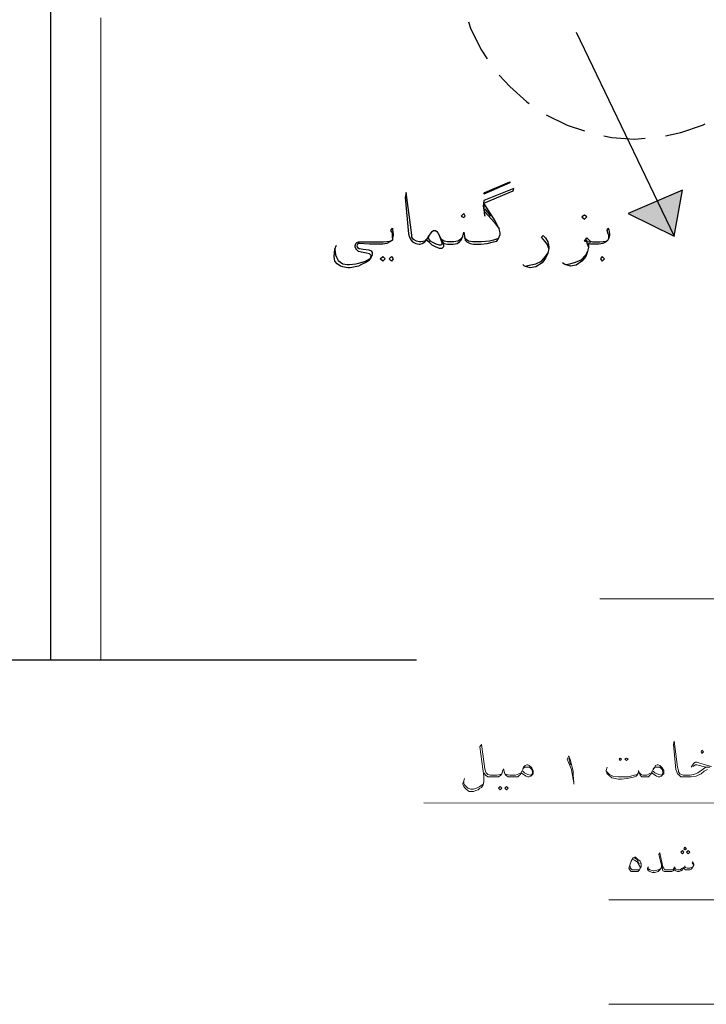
# Model space of a CAD drawing. Header units: metres. Extents: x -18 to 342, y 4 to 63.
# Tile 72 of 173: x 112 to 120, y 26 to 38. Entities that reach past the tile are written whole.
import ezdxf

# ---------------------------------------------------------------- set-up
doc = ezdxf.new("R2010")
doc.units = ezdxf.units.M
doc.header["$MEASUREMENT"] = 0
for name, color, linetype in [('PDF4_kaff', 7, 'Continuous'), ('PDF4_Layer1', 7, 'Continuous'), ('PDF4_textt', 7, 'Continuous'), ('PDF4_wall', 7, 'Continuous')]:
    doc.layers.add(name, color=color, linetype=linetype)

msp = doc.modelspace()

# ---------------------------------------------------------------- linework, layer by layer
at = {"layer": 'PDF4_kaff', "lineweight": 20}
msp.add_lwpolyline([(112.784, 38.04), (112.784, 30.393)], dxfattribs=at)
at = {"layer": 'PDF4_Layer1', "lineweight": 18}
msp.add_lwpolyline([(125.044, 31.317), (124.871, 31.317), (124.871, 31.125), (118.717, 31.125)], dxfattribs=at)
at = {"layer": 'PDF4_textt', "lineweight": 30}
for points in [[(117.156, 37.992), (117.185, 37.905), (117.311, 37.655), (117.378, 37.549)], [(118.437, 37.867), (119.603, 35.44)], [(117.522, 37.356), (117.648, 37.221), (117.85, 37.038), (117.879, 37.019)], [(118.081, 36.884), (118.331, 36.759), (118.534, 36.692)], [(119.497, 36.634), (119.68, 36.672), (119.94, 36.759), (119.969, 36.778)], [(118.765, 36.634), (118.861, 36.615), (119.131, 36.595), (119.256, 36.605)]]:
    msp.add_lwpolyline(points, dxfattribs=at)
msp.add_lwpolyline([(119.699, 35.989), (119.054, 35.709), (119.603, 35.44)], close=True, dxfattribs=at)
at = {"layer": 'PDF4_textt', "lineweight": 20}
for points in [[(119.998, 29.093), (119.959, 29.073), (119.921, 29.044), (119.863, 29.016), (119.805, 29.006), (119.718, 29.006), (119.709, 29.006), (119.68, 29.006), (119.661, 29.025), (119.641, 29.044), (119.632, 29.064), (119.622, 29.093), (119.593, 29.391), (119.603, 29.43), (119.641, 29.122), (119.651, 29.083), (119.651, 29.064), (119.67, 29.044), (119.689, 29.035), (119.709, 29.025), (119.718, 29.025), (119.786, 29.025), (119.834, 29.035), (119.882, 29.054), (119.95, 29.102), (119.978, 29.122), (120.027, 29.122), (119.978, 29.122), (119.872, 29.15), (119.853, 29.15), (119.824, 29.131)], [(117.561, 29.064), (117.551, 29.044), (117.532, 29.035), (117.494, 29.025), (117.455, 29.025), (117.417, 29.025), (117.388, 29.035), (117.378, 29.044), (117.368, 29.054), (117.359, 29.073), (117.349, 29.102), (117.311, 29.391), (117.291, 29.362), (117.339, 29.016), (117.339, 28.996), (117.339, 28.948), (117.33, 28.91), (117.311, 28.881), (117.291, 28.871), (117.272, 28.852), (117.243, 28.842), (117.214, 28.833), (117.166, 28.833), (117.147, 28.842), (117.128, 28.861), (117.108, 28.881), (117.099, 28.89), (117.089, 28.919), (117.089, 28.929), (117.099, 28.958), (117.108, 28.987)], [(118.409, 28.919), (118.409, 28.939), (118.399, 28.977), (118.389, 29.044), (118.38, 29.093), (118.351, 29.17), (118.331, 29.218), (118.351, 29.256), (118.37, 29.199), (118.38, 29.15), (118.399, 29.073), (118.399, 29.025), (118.409, 28.939)], [(118.351, 29.227), (118.37, 29.15)], [(119.805, 29.122), (119.834, 29.17), (119.853, 29.179), (119.872, 29.179), (119.969, 29.15), (120.046, 29.131)], [(117.782, 29.054), (117.773, 29.035), (117.763, 29.025), (117.744, 29.006), (117.715, 29.006), (117.686, 29.006), (117.657, 29.006), (117.628, 29.006), (117.6, 29.025), (117.59, 29.044), (117.58, 29.073), (117.571, 29.102), (117.561, 29.073), (117.551, 29.044), (117.542, 29.025), (117.513, 29.006), (117.484, 29.006), (117.455, 29.006), (117.417, 29.006), (117.388, 29.006), (117.359, 29.025), (117.339, 29.054)], [(117.58, 29.064), (117.59, 29.044), (117.609, 29.035), (117.648, 29.025), (117.686, 29.025), (117.715, 29.025), (117.754, 29.044), (117.782, 29.054), (117.792, 29.073)], [(117.802, 29.102), (117.821, 29.122), (117.84, 29.122), (117.86, 29.122), (117.879, 29.122), (117.888, 29.112), (117.908, 29.093), (117.917, 29.064), (117.917, 29.054), (117.908, 29.035), (117.888, 29.025), (117.86, 29.035), (117.821, 29.054), (117.802, 29.073)], [(119.333, 29.054), (119.323, 29.035), (119.314, 29.025), (119.295, 29.006), (119.266, 29.006), (119.246, 29.006), (119.237, 29.006), (119.218, 29.006), (119.208, 29.016), (119.198, 29.025), (119.189, 29.044), (119.179, 29.083), (119.179, 29.054), (119.16, 29.025), (119.15, 29.016), (119.131, 29.006), (119.044, 28.987), (118.977, 28.977), (118.938, 28.977), (118.861, 28.996), (118.823, 29.025), (118.803, 29.044), (118.794, 29.073), (118.794, 29.083), (118.803, 29.122)], [(118.794, 29.073), (118.832, 29.035), (118.871, 29.016), (118.938, 29.006), (118.967, 29.006), (119.054, 29.006), (119.131, 29.025), (119.16, 29.035), (119.179, 29.054)], [(119.189, 29.054), (119.208, 29.035), (119.227, 29.025), (119.246, 29.025), (119.275, 29.025), (119.304, 29.044), (119.333, 29.054), (119.343, 29.073)], [(119.352, 29.102), (119.372, 29.122), (119.391, 29.122), (119.41, 29.122), (119.429, 29.122), (119.439, 29.112), (119.458, 29.093), (119.468, 29.064), (119.468, 29.054), (119.458, 29.035), (119.449, 29.025), (119.42, 29.035), (119.372, 29.054), (119.352, 29.073)], [(117.339, 28.948), (117.33, 28.919), (117.291, 28.89), (117.253, 28.871), (117.214, 28.861), (117.185, 28.861), (117.147, 28.871), (117.128, 28.89), (117.108, 28.91), (117.099, 28.929), (117.099, 28.948)], [(119.112, 28.024), (119.131, 28.014), (119.16, 27.995), (119.179, 27.966), (119.198, 27.937), (119.198, 27.918)], [(119.131, 28.043), (119.16, 28.024), (119.179, 27.985), (119.198, 27.975)], [(119.834, 27.956), (119.815, 27.985), (119.824, 27.995), (119.834, 27.966), (119.834, 27.956), (119.824, 27.937), (119.815, 27.918), (119.805, 27.908), (119.786, 27.898), (119.757, 27.898), (119.738, 27.898), (119.718, 27.918), (119.718, 27.927), (119.699, 27.898), (119.68, 27.889), (119.661, 27.879), (119.641, 27.879), (119.622, 27.889), (119.603, 27.898), (119.603, 27.918), (119.593, 27.889), (119.574, 27.879), (119.545, 27.879), (119.516, 27.879), (119.506, 27.879), (119.487, 27.879), (119.468, 27.889), (119.458, 27.927), (119.42, 28.081), (119.429, 28.101), (119.468, 27.937), (119.478, 27.918), (119.487, 27.898), (119.506, 27.898), (119.516, 27.898), (119.555, 27.898), (119.584, 27.898), (119.603, 27.918), (119.603, 27.927), (119.622, 27.908), (119.641, 27.898), (119.67, 27.898), (119.699, 27.918), (119.718, 27.927), (119.728, 27.937), (119.738, 27.927), (119.757, 27.918), (119.786, 27.918), (119.805, 27.927), (119.824, 27.937)], [(119.189, 27.898), (119.15, 27.898), (119.121, 27.898), (119.102, 27.898), (119.083, 27.918), (119.073, 27.956)], [(119.449, 27.966), (119.449, 27.927), (119.429, 27.898), (119.42, 27.889), (119.41, 27.879), (119.372, 27.869), (119.343, 27.869), (119.314, 27.879), (119.295, 27.889), (119.285, 27.908), (119.285, 27.918), (119.295, 27.937)], [(119.285, 27.918), (119.314, 27.898), (119.352, 27.889), (119.362, 27.889), (119.41, 27.898), (119.42, 27.898), (119.429, 27.908)], [(119.612, 27.937), (119.603, 27.927)], [(119.728, 27.947), (119.728, 27.937)]]:
    msp.add_lwpolyline(points, dxfattribs=at)
for points in [[(119.93, 29.285), (119.95, 29.305), (119.93, 29.324), (119.921, 29.305)], [(118.958, 29.227), (118.977, 29.218), (118.958, 29.199), (118.948, 29.218)], [(119.035, 29.227), (119.054, 29.218), (119.035, 29.199), (119.015, 29.218)], [(117.782, 29.054), (117.802, 29.093), (117.811, 29.122), (117.831, 29.141), (117.85, 29.15), (117.86, 29.15), (117.879, 29.141), (117.908, 29.112), (117.927, 29.083), (117.927, 29.064), (117.927, 29.054), (117.927, 29.044), (117.908, 29.025), (117.898, 29.016), (117.879, 29.006), (117.86, 29.006), (117.84, 29.016), (117.811, 29.035)], [(119.333, 29.054), (119.352, 29.093), (119.372, 29.122), (119.381, 29.141), (119.401, 29.15), (119.41, 29.15), (119.429, 29.141), (119.458, 29.112), (119.478, 29.083), (119.478, 29.064), (119.478, 29.054), (119.478, 29.044), (119.458, 29.025), (119.449, 29.016), (119.429, 29.006), (119.41, 29.006), (119.391, 29.016), (119.362, 29.035)], [(117.532, 28.89), (117.551, 28.871), (117.532, 28.852), (117.513, 28.871)], [(117.609, 28.89), (117.628, 28.871), (117.609, 28.852), (117.59, 28.871)], [(119.699, 28.091), (119.718, 28.11), (119.699, 28.13), (119.68, 28.11)], [(119.728, 28.139), (119.747, 28.149), (119.728, 28.168), (119.718, 28.149)], [(119.767, 28.091), (119.786, 28.11), (119.767, 28.13), (119.747, 28.11)], [(119.131, 28.052), (119.14, 28.052), (119.169, 28.024), (119.198, 28.004), (119.208, 27.975), (119.208, 27.956), (119.208, 27.937), (119.198, 27.918), (119.189, 27.898), (119.169, 27.879), (119.14, 27.879), (119.121, 27.879), (119.092, 27.879), (119.083, 27.889), (119.073, 27.898), (119.063, 27.918), (119.073, 27.956), (119.092, 28.004), (119.112, 28.043)]]:
    msp.add_lwpolyline(points, close=True, dxfattribs=at)
at = {"layer": 'PDF4_textt', "transparency": 33554559}
for points in [[(119.699, 35.989), (119.401, 35.863), (119.67, 35.863)], [(119.401, 35.863), (119.054, 35.709), (119.468, 35.709)], [(119.468, 35.709), (119.651, 35.709), (119.401, 35.863)], [(119.651, 35.709), (119.401, 35.863), (119.67, 35.863)], [(119.054, 35.709), (119.468, 35.709), (119.603, 35.44)], [(119.468, 35.709), (119.603, 35.44), (119.651, 35.709)]]:
    msp.add_solid(points, dxfattribs=at)
at = {"layer": 'PDF4_wall', "lineweight": 25}
for points in [[(112.187, 43.674), (112.187, 30.393)], [(116.685, 35.44), (116.656, 35.401), (116.646, 35.391), (116.636, 35.382), (116.588, 35.372), (116.579, 35.372), (116.569, 35.372), (116.54, 35.382), (116.502, 35.401), (116.482, 35.43), (116.482, 35.449), (116.473, 35.517), (116.415, 35.96), (116.405, 35.902), (116.444, 35.468), (116.453, 35.43), (116.473, 35.391), (116.492, 35.372), (116.53, 35.353), (116.569, 35.343), (116.579, 35.343), (116.607, 35.353), (116.636, 35.372), (116.656, 35.391), (116.685, 35.44), (116.713, 35.478), (116.723, 35.497), (116.742, 35.507), (116.762, 35.507), (116.781, 35.497), (116.79, 35.478), (116.829, 35.411), (116.848, 35.372), (116.868, 35.353), (116.906, 35.343), (116.925, 35.343), (116.973, 35.343), (117.022, 35.353), (117.051, 35.372), (117.07, 35.391), (117.089, 35.44), (117.099, 35.488), (117.108, 35.44), (117.118, 35.391), (117.137, 35.372), (117.176, 35.353), (117.214, 35.343), (117.262, 35.343), (117.301, 35.343), (117.378, 35.353), (117.455, 35.372), (117.494, 35.382), (117.513, 35.411), (117.532, 35.459), (117.532, 35.478), (117.522, 35.526), (117.474, 35.623), (117.339, 35.834), (117.686, 35.979), (117.696, 36.008), (117.339, 35.863), (117.33, 35.796), (117.349, 35.68), (117.339, 35.834)], [(117.349, 35.767), (117.417, 35.68)], [(117.349, 35.729), (117.465, 35.603), (117.522, 35.526)], [(116.251, 35.42), (116.251, 35.449), (116.251, 35.478), (116.232, 35.507), (116.251, 35.536), (116.251, 35.517), (116.261, 35.468), (116.261, 35.449), (116.251, 35.42), (116.251, 35.391), (116.222, 35.372), (116.184, 35.353), (116.136, 35.343), (116.068, 35.343), (115.981, 35.343), (115.856, 35.353), (115.847, 35.353), (115.837, 35.343), (115.827, 35.324), (115.837, 35.305), (115.856, 35.295), (115.904, 35.286), (115.972, 35.276), (116.001, 35.266), (116.01, 35.247), (116.01, 35.218), (116.001, 35.189), (115.972, 35.151), (115.943, 35.131), (115.885, 35.103), (115.847, 35.083), (115.808, 35.074), (115.75, 35.064), (115.721, 35.064), (115.664, 35.074), (115.635, 35.083), (115.596, 35.112), (115.567, 35.141), (115.558, 35.199), (115.567, 35.286), (115.587, 35.334)], [(118.823, 35.42), (118.823, 35.449), (118.813, 35.478), (118.803, 35.507), (118.813, 35.536), (118.823, 35.517), (118.832, 35.468), (118.832, 35.449), (118.823, 35.42), (118.813, 35.391), (118.794, 35.372), (118.755, 35.353), (118.707, 35.343), (118.64, 35.343), (118.611, 35.343), (118.582, 35.353), (118.582, 35.305), (118.572, 35.257), (118.553, 35.199), (118.505, 35.141), (118.437, 35.093), (118.37, 35.083), (118.303, 35.103), (118.274, 35.122)], [(115.567, 35.286), (115.577, 35.218), (115.587, 35.189), (115.606, 35.151), (115.635, 35.131), (115.664, 35.112), (115.712, 35.103), (115.741, 35.103), (115.818, 35.112), (115.866, 35.122), (115.933, 35.141), (115.981, 35.17), (115.991, 35.18), (116.001, 35.208), (115.991, 35.218), (115.981, 35.228), (115.943, 35.237), (115.904, 35.247), (115.847, 35.257), (115.827, 35.276), (115.818, 35.295), (115.808, 35.314), (115.808, 35.324), (115.818, 35.353), (115.827, 35.363), (115.847, 35.372), (116.02, 35.372), (116.068, 35.372), (116.145, 35.372), (116.222, 35.382), (116.251, 35.391)], [(116.848, 35.372), (116.858, 35.334), (116.858, 35.314), (116.839, 35.295), (116.81, 35.295), (116.762, 35.314), (116.723, 35.334), (116.694, 35.363), (116.656, 35.391)], [(116.79, 35.478), (116.81, 35.44), (116.839, 35.363), (116.839, 35.343), (116.829, 35.334), (116.81, 35.334), (116.771, 35.343), (116.733, 35.363), (116.704, 35.382), (116.675, 35.42)], [(117.079, 35.43), (117.06, 35.401), (117.031, 35.382), (116.983, 35.372), (116.925, 35.372), (116.906, 35.372), (116.868, 35.382), (116.848, 35.391), (116.829, 35.411)], [(117.513, 35.411), (117.455, 35.391), (117.407, 35.382), (117.311, 35.372), (117.262, 35.372), (117.205, 35.372), (117.156, 35.382), (117.128, 35.401), (117.108, 35.43)], [(118.11, 35.295), (118.091, 35.343), (118.062, 35.382), (118.023, 35.43), (118.043, 35.449), (118.071, 35.42), (118.1, 35.372), (118.11, 35.314), (118.11, 35.295), (118.1, 35.237), (118.071, 35.18), (118.033, 35.122), (117.956, 35.074), (117.888, 35.064), (117.821, 35.083), (117.802, 35.103)], [(118.582, 35.314), (118.572, 35.343), (118.563, 35.372), (118.534, 35.382), (118.563, 35.42), (118.601, 35.382), (118.63, 35.372), (118.64, 35.372), (118.717, 35.372), (118.794, 35.382), (118.813, 35.391)], [(118.611, 35.363), (118.572, 35.372), (118.553, 35.401)], [(117.831, 35.083), (117.879, 35.093), (117.956, 35.112), (118.023, 35.141), (118.071, 35.199), (118.1, 35.237)], [(118.312, 35.103), (118.36, 35.112), (118.428, 35.131), (118.495, 35.16), (118.553, 35.218), (118.572, 35.257)], [(116.54, 30.393), (108.883, 30.393), (108.363, 29.574), (108.363, 31.712), (107.959, 30.393), (99.551, 30.393)]]:
    msp.add_lwpolyline(points, dxfattribs=at)
for points in [[(117.349, 35.96), (117.648, 36.085), (117.648, 36.075), (117.339, 35.94)], [(117.099, 35.661), (117.118, 35.68), (117.099, 35.709), (117.07, 35.68)], [(118.534, 35.642), (118.563, 35.671), (118.534, 35.69), (118.505, 35.671)], [(116.136, 35.199), (116.164, 35.17), (116.136, 35.141), (116.107, 35.17)], [(116.242, 35.199), (116.261, 35.17), (116.242, 35.141), (116.213, 35.17)], [(118.746, 35.141), (118.775, 35.17), (118.746, 35.199), (118.726, 35.17)]]:
    msp.add_lwpolyline(points, close=True, dxfattribs=at)
at = {"layer": 'PDF4_wall', "lineweight": 20}
for points in [[(127.423, 31.038), (125.227, 28.688), (116.627, 28.698)], [(128.704, 30.923), (125.035, 26.3), (118.823, 26.3)], [(128.098, 30.903), (125.035, 27.542), (118.823, 27.542)]]:
    msp.add_lwpolyline(points, dxfattribs=at)

doc.saveas('drawing.dxf')
